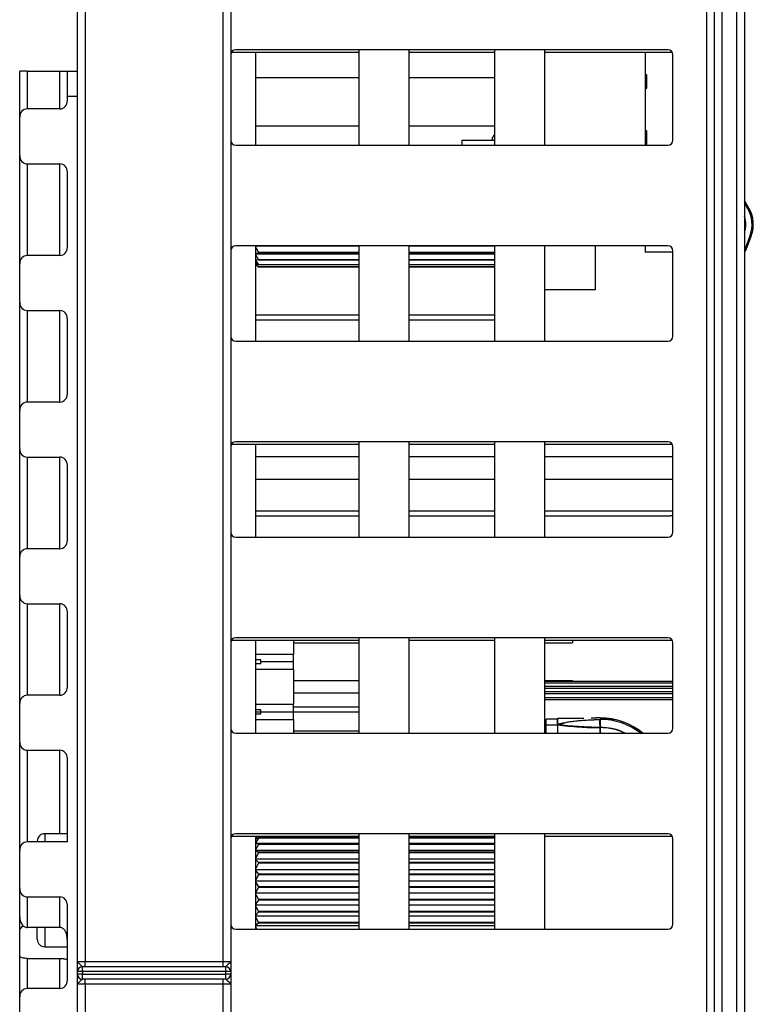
# Model space of a CAD drawing. Header units: millimetres. Extents: x 0 to 594, y 0 to 420.
# Tile 43 of 94: x 193 to 223, y 340 to 379. Entities that reach past the tile are written whole.
import ezdxf

# ---------------------------------------------------------------- set-up
doc = ezdxf.new("R2010")
doc.units = ezdxf.units.MM

msp = doc.modelspace()

# ---------------------------------------------------------------- linework, layer by layer
at = {"color": 7, "linetype": 'Continuous', "lineweight": 25}
for p, q in [((195.735, 341.244), (195.735, 392.484)), ((196.035, 392.484), (196.035, 341.244)), ((201.535, 341.244), (201.535, 392.484)), ((201.835, 392.484), (201.835, 341.244)), ((221.985, 325.122), (221.985, 392.484)), ((222.285, 392.484), (222.285, 325.122)), ((220.785, 334.936), (220.785, 382.775)), ((221.085, 334.936), (221.085, 382.775)), ((221.385, 382.775), (221.385, 334.936)), ((201.862, 377.434), (206.935, 377.434)), ((219.235, 377.534), (202.035, 377.534)), ((202.835, 373.734), (202.835, 377.434)), ((206.935, 377.534), (206.935, 373.734)), ((208.935, 373.734), (208.935, 377.534)), ((208.935, 377.434), (212.335, 377.434)), ((212.335, 377.534), (212.335, 373.734)), ((214.335, 373.734), (214.335, 377.534)), ((214.335, 377.434), (219.409, 377.434)), ((218.335, 377.434), (218.335, 373.734)), ((219.435, 373.934), (219.435, 377.334)), ((193.435, 374.852), (193.435, 376.676)), ((193.735, 376.676), (193.435, 376.676)), ((193.735, 376.676), (195.035, 376.676)), ((193.735, 376.676), (193.735, 375.18)), ((195.035, 376.676), (195.335, 376.676)), ((195.035, 375.18), (195.035, 376.676)), ((195.335, 376.676), (195.735, 376.676)), ((195.335, 375.676), (195.335, 376.676)), ((202.835, 376.434), (206.935, 376.434)), ((208.935, 376.434), (212.335, 376.434)), ((218.335, 376.539), (218.343, 376.539)), ((218.343, 376.539), (218.343, 376.009)), ((218.393, 376.539), (218.343, 376.539)), ((218.393, 376.009), (218.393, 376.539)), ((218.335, 376.009), (218.343, 376.009)), ((218.343, 376.009), (218.393, 376.009)), ((195.335, 375.509), (195.335, 375.676)), ((195.735, 375.676), (195.335, 375.676)), ((195.035, 375.18), (193.735, 375.18)), ((193.435, 373.319), (193.435, 374.852)), ((206.935, 374.494), (202.835, 374.494)), ((212.335, 374.494), (208.935, 374.494)), ((218.343, 374.309), (218.335, 374.309)), ((218.343, 374.309), (218.343, 373.779)), ((218.393, 374.309), (218.343, 374.309)), ((218.393, 373.779), (218.393, 374.309)), ((211.035, 373.934), (211.035, 373.734)), ((211.035, 373.934), (212.335, 373.934)), ((212.235, 373.934), (212.235, 373.96)), ((202.035, 373.734), (219.235, 373.734)), ((218.335, 373.779), (218.343, 373.779)), ((218.343, 373.779), (218.393, 373.779)), ((193.435, 369.017), (193.435, 373.319)), ((193.735, 372.991), (195.035, 372.991)), ((193.735, 372.991), (193.735, 369.346)), ((195.035, 369.346), (195.035, 372.991)), ((195.335, 369.674), (195.335, 372.663)), ((222.461, 371.234), (222.285, 371.538)), ((222.418, 371.209), (222.285, 371.438)), ((222.418, 371.209), (222.461, 371.234)), ((222.51, 370.156), (222.285, 369.539)), ((222.377, 369.645), (222.557, 370.139)), ((222.51, 370.156), (222.557, 370.139)), ((219.235, 369.734), (202.035, 369.734)), ((202.835, 365.934), (202.835, 369.734)), ((206.935, 369.717), (202.835, 369.717)), ((202.835, 369.665), (202.935, 369.466)), ((206.935, 369.734), (206.935, 365.934)), ((208.935, 365.934), (208.935, 369.734)), ((212.335, 369.717), (208.935, 369.717)), ((212.335, 369.734), (212.335, 365.934)), ((214.335, 365.934), (214.335, 369.734)), ((216.335, 369.734), (216.335, 367.984)), ((218.335, 369.734), (218.335, 369.484)), ((219.435, 366.134), (219.435, 369.534)), ((222.33, 369.662), (222.377, 369.645)), ((195.035, 369.346), (193.735, 369.346)), ((202.935, 369.447), (202.835, 369.41)), ((206.935, 369.4), (202.835, 369.4)), ((202.835, 369.353), (202.935, 369.172)), ((202.935, 369.158), (202.835, 369.167)), ((202.835, 369.129), (202.935, 368.976)), ((206.935, 369.466), (202.935, 369.466)), ((202.935, 369.466), (202.935, 369.447)), ((206.935, 369.447), (202.935, 369.447)), ((206.935, 369.172), (202.935, 369.172)), ((202.935, 369.172), (202.935, 369.158)), ((206.935, 369.158), (202.935, 369.158)), ((212.335, 369.466), (208.935, 369.466)), ((212.335, 369.447), (208.935, 369.447)), ((212.335, 369.4), (208.935, 369.4)), ((212.335, 369.172), (208.935, 369.172)), ((212.335, 369.158), (208.935, 369.158)), ((219.435, 369.484), (218.335, 369.484)), ((193.435, 367.485), (193.435, 369.017)), ((202.935, 368.968), (202.835, 369.023)), ((202.835, 369.006), (202.935, 368.888)), ((202.835, 368.984), (202.873, 368.946)), ((202.935, 368.887), (202.874, 368.947)), ((206.935, 368.976), (202.935, 368.976)), ((202.935, 368.976), (202.935, 368.968)), ((206.935, 368.968), (202.935, 368.968)), ((206.935, 368.888), (202.935, 368.888)), ((202.935, 368.888), (202.935, 368.887)), ((206.935, 368.887), (202.935, 368.887)), ((212.335, 368.976), (208.935, 368.976)), ((212.335, 368.968), (208.935, 368.968)), ((212.335, 368.888), (208.935, 368.888)), ((212.335, 368.887), (208.935, 368.887)), ((216.335, 367.984), (214.335, 367.984)), ((193.435, 363.183), (193.435, 367.485)), ((193.735, 367.157), (195.035, 367.157)), ((193.735, 367.157), (193.735, 363.511)), ((195.035, 363.511), (195.035, 367.157)), ((195.335, 363.84), (195.335, 366.828)), ((202.835, 366.984), (206.935, 366.984)), ((202.835, 366.784), (206.935, 366.784)), ((208.935, 366.984), (212.335, 366.984)), ((208.935, 366.784), (212.335, 366.784)), ((202.035, 365.934), (219.235, 365.934)), ((195.035, 363.511), (193.735, 363.511)), ((193.435, 361.65), (193.435, 363.183)), ((201.862, 361.834), (206.935, 361.834)), ((219.235, 361.934), (202.035, 361.934)), ((202.835, 358.134), (202.835, 361.834)), ((206.935, 361.934), (206.935, 358.134)), ((208.935, 358.134), (208.935, 361.934)), ((208.935, 361.834), (212.335, 361.834)), ((212.335, 361.934), (212.335, 358.134)), ((214.335, 358.134), (214.335, 361.934)), ((214.335, 361.834), (219.409, 361.834)), ((219.435, 358.334), (219.435, 361.734)), ((193.435, 357.349), (193.435, 361.65)), ((193.735, 361.322), (195.035, 361.322)), ((193.735, 361.322), (193.735, 357.677)), ((195.035, 357.677), (195.035, 361.322)), ((206.935, 361.334), (202.835, 361.334)), ((212.335, 361.334), (208.935, 361.334)), ((219.435, 361.334), (214.335, 361.334)), ((195.335, 358.005), (195.335, 360.994)), ((206.935, 360.434), (202.835, 360.434)), ((212.335, 360.434), (208.935, 360.434)), ((219.435, 360.434), (214.335, 360.434)), ((202.835, 359.184), (206.935, 359.184)), ((202.835, 358.984), (206.935, 358.984)), ((208.935, 359.184), (212.335, 359.184)), ((208.935, 358.984), (212.335, 358.984)), ((214.335, 359.184), (219.435, 359.184)), ((214.335, 358.984), (219.335, 358.984)), ((202.035, 358.134), (219.235, 358.134)), ((195.035, 357.677), (193.735, 357.677)), ((193.435, 355.816), (193.435, 357.349)), ((193.435, 351.514), (193.435, 355.816)), ((193.735, 355.488), (195.035, 355.488)), ((193.735, 355.488), (193.735, 351.843)), ((195.035, 351.843), (195.035, 355.488)), ((195.335, 352.171), (195.335, 355.159)), ((201.862, 354.034), (206.935, 354.034)), ((219.235, 354.134), (202.035, 354.134)), ((202.835, 350.334), (202.835, 354.034)), ((204.335, 354.034), (204.335, 353.484)), ((204.335, 353.934), (206.935, 353.934)), ((206.935, 354.134), (206.935, 350.334)), ((208.935, 350.334), (208.935, 354.134)), ((208.935, 354.034), (212.335, 354.034)), ((212.335, 354.134), (212.335, 350.334)), ((214.335, 350.334), (214.335, 354.134)), ((214.335, 354.034), (219.409, 354.034)), ((214.335, 353.934), (215.435, 353.934)), ((215.435, 354.034), (215.435, 353.934)), ((219.435, 350.534), (219.435, 353.934)), ((202.835, 353.484), (204.335, 353.484)), ((204.335, 353.184), (204.335, 353.484)), ((203.035, 353.259), (202.835, 353.259)), ((202.835, 353.109), (203.035, 353.109)), ((203.035, 353.184), (203.035, 353.259)), ((203.035, 353.109), (203.035, 353.184)), ((203.035, 353.184), (204.335, 353.184)), ((204.335, 352.884), (204.335, 353.184)), ((202.835, 352.884), (204.335, 352.884)), ((204.335, 352.884), (204.335, 351.484)), ((204.335, 352.434), (206.935, 352.434)), ((214.335, 352.434), (215.435, 352.434)), ((219.435, 352.395), (214.335, 352.395)), ((219.435, 352.321), (214.335, 352.321)), ((215.435, 352.434), (215.435, 352.395)), ((204.335, 351.934), (206.935, 351.934)), ((219.435, 352.186), (214.335, 352.186)), ((219.435, 352.112), (214.335, 352.112)), ((219.435, 351.977), (214.335, 351.977)), ((219.435, 351.903), (214.335, 351.903)), ((193.435, 349.982), (193.435, 351.514)), ((195.035, 351.843), (193.735, 351.843)), ((219.435, 351.737), (214.335, 351.737)), ((219.435, 351.663), (214.335, 351.663)), ((202.835, 351.484), (204.335, 351.484)), ((203.035, 351.259), (202.835, 351.259)), ((202.835, 351.184), (203.035, 351.184)), ((202.835, 351.109), (203.035, 351.109)), ((203.035, 351.184), (203.035, 351.259)), ((203.035, 351.184), (204.335, 351.184)), ((203.035, 351.109), (203.035, 351.184)), ((204.335, 351.184), (204.335, 351.484)), ((204.335, 351.384), (206.935, 351.384)), ((204.335, 350.884), (204.335, 351.184)), ((204.335, 351.184), (206.935, 351.184)), ((202.835, 350.884), (204.335, 350.884)), ((204.335, 350.884), (204.335, 350.334)), ((214.835, 350.896), (214.385, 350.896)), ((214.835, 350.684), (214.835, 350.914)), ((216.535, 350.944), (216.451, 350.939)), ((216.535, 350.945), (216.535, 350.884)), ((202.035, 350.334), (219.235, 350.334)), ((204.335, 350.434), (206.935, 350.434)), ((214.385, 350.671), (214.835, 350.671)), ((214.835, 350.684), (214.835, 350.334)), ((216.535, 350.559), (216.535, 350.334)), ((193.435, 345.68), (193.435, 349.982)), ((193.735, 349.653), (195.035, 349.653)), ((193.735, 349.653), (193.735, 346.008)), ((195.035, 346.334), (195.035, 349.653)), ((195.335, 346.008), (195.335, 349.325)), ((195.335, 346.008), (193.735, 346.008)), ((194.135, 346.008), (194.135, 346.034)), ((195.335, 346.334), (194.435, 346.334)), ((194.435, 346.334), (194.435, 346.008)), ((201.862, 346.234), (206.935, 346.234)), ((219.235, 346.334), (202.035, 346.334)), ((202.887, 346.234), (202.835, 346.163)), ((202.835, 346.227), (202.844, 346.234)), ((202.835, 342.534), (202.835, 346.234)), ((202.835, 346.136), (202.935, 346.168)), ((202.935, 346.157), (202.835, 345.989)), ((202.935, 346.168), (202.935, 346.157)), ((206.935, 346.168), (202.935, 346.168)), ((206.935, 346.157), (202.935, 346.157)), ((206.935, 346.334), (206.935, 342.534)), ((208.935, 342.534), (208.935, 346.334)), ((208.935, 346.234), (212.335, 346.234)), ((212.335, 346.168), (208.935, 346.168)), ((212.335, 346.157), (208.935, 346.157)), ((212.335, 346.334), (212.335, 342.534)), ((214.335, 342.534), (214.335, 346.334)), ((214.335, 346.234), (219.409, 346.234)), ((219.435, 342.734), (219.435, 346.134)), ((193.435, 344.147), (193.435, 345.68)), ((206.935, 345.945), (202.835, 345.945)), ((202.835, 345.941), (202.935, 345.927)), ((202.935, 345.911), (202.835, 345.72)), ((206.935, 345.67), (202.835, 345.67)), ((202.835, 345.654), (202.935, 345.594)), ((202.935, 345.927), (202.935, 345.911)), ((206.935, 345.927), (202.935, 345.927)), ((206.935, 345.911), (202.935, 345.911)), ((212.335, 345.945), (208.935, 345.945)), ((212.335, 345.927), (208.935, 345.927)), ((212.335, 345.911), (208.935, 345.911)), ((212.335, 345.67), (208.935, 345.67)), ((202.935, 345.573), (202.835, 345.369)), ((206.935, 345.315), (202.835, 345.315)), ((202.835, 345.288), (202.935, 345.185)), ((202.935, 345.594), (202.935, 345.573)), ((206.935, 345.594), (202.935, 345.594)), ((206.935, 345.573), (202.935, 345.573)), ((212.335, 345.594), (208.935, 345.594)), ((212.335, 345.573), (208.935, 345.573)), ((212.335, 345.315), (208.935, 345.315)), ((202.935, 345.161), (202.835, 344.953)), ((206.935, 344.898), (202.835, 344.898)), ((202.835, 344.861), (202.935, 344.721)), ((202.935, 345.185), (202.935, 345.161)), ((206.935, 345.185), (202.935, 345.185)), ((206.935, 345.161), (202.935, 345.161)), ((212.335, 345.185), (208.935, 345.185)), ((212.335, 345.161), (208.935, 345.161)), ((212.335, 344.898), (208.935, 344.898)), ((202.935, 344.694), (202.835, 344.493)), ((206.935, 344.441), (202.835, 344.441)), ((202.935, 344.721), (202.935, 344.694)), ((206.935, 344.721), (202.935, 344.721)), ((206.935, 344.694), (202.935, 344.694)), ((212.335, 344.721), (208.935, 344.721)), ((212.335, 344.694), (208.935, 344.694)), ((212.335, 344.441), (208.935, 344.441)), ((193.435, 343.03), (193.435, 344.147)), ((202.835, 344.396), (202.935, 344.225)), ((202.935, 344.197), (202.835, 344.013)), ((202.935, 344.225), (202.935, 344.197)), ((206.935, 344.225), (202.935, 344.225)), ((206.935, 344.197), (202.935, 344.197)), ((212.335, 344.225), (208.935, 344.225)), ((212.335, 344.197), (208.935, 344.197)), ((193.735, 343.819), (195.035, 343.819)), ((193.735, 343.819), (193.735, 342.602)), ((195.035, 342.602), (195.035, 343.819)), ((206.935, 343.965), (202.835, 343.965)), ((202.835, 343.915), (202.935, 343.721)), ((202.935, 343.694), (202.835, 343.537)), ((202.935, 343.721), (202.935, 343.694)), ((206.935, 343.721), (202.935, 343.721)), ((206.935, 343.694), (202.935, 343.694)), ((212.335, 343.965), (208.935, 343.965)), ((212.335, 343.721), (208.935, 343.721)), ((212.335, 343.694), (208.935, 343.694)), ((195.335, 340.502), (195.335, 343.49)), ((206.935, 343.496), (202.835, 343.496)), ((202.835, 343.442), (202.935, 343.236)), ((212.335, 343.496), (208.935, 343.496)), ((193.435, 342.447), (193.435, 343.03)), ((202.935, 343.211), (202.835, 343.088)), ((206.935, 343.056), (202.835, 343.056)), ((202.835, 343.001), (202.935, 342.794)), ((202.935, 343.236), (202.935, 343.211)), ((206.935, 343.236), (202.935, 343.236)), ((206.935, 343.211), (202.935, 343.211)), ((212.335, 343.236), (208.935, 343.236)), ((212.335, 343.211), (208.935, 343.211)), ((212.335, 343.056), (208.935, 343.056)), ((195.035, 342.602), (193.735, 342.602)), ((194.135, 342.134), (194.135, 342.602)), ((194.435, 342.602), (194.435, 341.834)), ((202.035, 342.534), (219.235, 342.534)), ((202.935, 342.771), (202.835, 342.689)), ((206.935, 342.667), (202.835, 342.667)), ((202.835, 342.615), (202.876, 342.534)), ((206.935, 342.794), (202.935, 342.794)), ((202.935, 342.794), (202.935, 342.771)), ((206.935, 342.771), (202.935, 342.771)), ((212.335, 342.794), (208.935, 342.794)), ((212.335, 342.771), (208.935, 342.771)), ((212.335, 342.667), (208.935, 342.667)), ((193.435, 341.491), (193.435, 342.447)), ((194.435, 341.834), (195.335, 341.834)), ((193.435, 339.845), (193.435, 341.491)), ((193.735, 341.371), (195.035, 341.371)), ((193.735, 341.371), (193.735, 340.174)), ((195.035, 340.174), (195.035, 341.371)), ((195.735, 341.244), (196.035, 341.244)), ((195.935, 340.844), (195.935, 341.044)), ((195.935, 341.044), (201.635, 341.044)), ((196.035, 341.044), (196.035, 341.244)), ((196.035, 341.244), (201.535, 341.244)), ((201.535, 341.044), (201.535, 341.244)), ((201.535, 341.244), (201.835, 341.244)), ((201.635, 340.844), (201.635, 341.044)), ((195.735, 340.744), (195.735, 340.844)), ((195.935, 340.844), (195.735, 340.844)), ((195.935, 340.744), (195.735, 340.744)), ((195.935, 340.844), (195.935, 340.744)), ((201.635, 340.844), (195.935, 340.844)), ((195.935, 340.744), (201.635, 340.744)), ((195.935, 340.544), (195.935, 340.744)), ((201.635, 340.544), (195.935, 340.544)), ((196.035, 340.344), (196.035, 340.544)), ((201.535, 340.344), (201.535, 340.544)), ((201.835, 340.844), (201.635, 340.844)), ((201.635, 340.744), (201.635, 340.844)), ((201.635, 340.544), (201.635, 340.744)), ((201.835, 340.744), (201.635, 340.744)), ((201.835, 340.844), (201.835, 340.744)), ((195.035, 340.174), (193.735, 340.174)), ((196.035, 340.344), (195.735, 340.344)), ((195.735, 339.244), (195.735, 340.344)), ((201.535, 340.344), (196.035, 340.344)), ((196.035, 340.344), (196.035, 339.244)), ((201.835, 340.344), (201.535, 340.344)), ((201.535, 339.244), (201.535, 340.344)), ((201.835, 340.344), (201.835, 339.244)), ((193.435, 338.313), (193.435, 339.845))]:
    msp.add_line(p, q, dxfattribs=at)
for centre, radius, start, end in [((202.035, 377.334), 0.2, 90, 180), ((219.235, 377.334), 0.2, 0, 90), ((202.035, 373.934), 0.2, 180, 270), ((212.435, 373.96), 0.2, 120, 180), ((219.235, 373.934), 0.2, 270, 0), ((221.335, 370.584), 1.25, 340, 30), ((221.335, 370.584), 1.3, 340, 30), ((221.335, 370.584), 1, 341.8051, 18.1949), ((202.035, 369.534), 0.2, 90, 180), ((219.235, 369.534), 0.2, 0, 90), ((221.766, 369.868), 0.65, 322.9669, 340), ((202.035, 366.134), 0.2, 180, 270), ((219.235, 366.134), 0.2, 270, 0), ((202.035, 361.734), 0.2, 90, 180), ((219.235, 361.734), 0.2, 0, 90), ((219.335, 358.684), 0.3, 70.5288, 90), ((202.035, 358.334), 0.2, 180, 270), ((219.235, 358.334), 0.2, 270, 0), ((202.035, 353.934), 0.2, 90, 180), ((219.235, 353.934), 0.2, 0, 90), ((216.536, 348.289), 2.656, 49.8406, 90.0159), ((216.536, 348.227), 2.656, 52.4657, 90.0144), ((202.035, 350.534), 0.2, 180, 270), ((216.536, 348.201), 2.357, 64.7608, 90.0052), ((219.235, 350.534), 0.2, 270, 0), ((194.435, 346.034), 0.3, 90, 180), ((202.035, 346.134), 0.2, 90, 180), ((219.235, 346.134), 0.2, 0, 90), ((202.035, 342.734), 0.2, 180, 270), ((219.235, 342.734), 0.2, 270, 0), ((194.435, 342.134), 0.3, 180, 270), ((195.935, 340.844), 0.2, 90, 180), ((201.635, 340.844), 0.2, 0, 90), ((195.935, 340.744), 0.2, 180, 270), ((201.635, 340.744), 0.2, 270, 0)]:
    msp.add_arc(centre, radius, start, end, dxfattribs=at)
for centre, major_axis, start_param, end_param in [((195.035, 375.509), (0, 0.328), 3.141593, 4.712389), ((193.735, 374.852), (0, 0.328), 0, 1.570796), ((193.735, 373.319), (0, -0.328), 4.712389, 6.283185), ((195.035, 372.663), (0, -0.328), 1.570796, 3.141593), ((195.035, 369.674), (0, 0.328), 3.141593, 4.712389), ((193.735, 369.017), (0, 0.328), 0, 1.570796), ((193.735, 367.485), (0, -0.328), 4.712389, 6.283185), ((195.035, 366.828), (0, -0.328), 1.570796, 3.141593), ((195.035, 363.84), (0, 0.328), 3.141593, 4.712389), ((193.735, 363.183), (0, 0.328), 0, 1.570796), ((193.735, 361.65), (0, -0.328), 4.712389, 6.283185), ((195.035, 360.994), (0, -0.328), 1.570796, 3.141593), ((195.035, 358.005), (0, 0.328), 3.141593, 4.712389), ((193.735, 357.349), (0, 0.328), 0, 1.570796), ((193.735, 355.816), (0, -0.328), 4.712389, 6.283185), ((195.035, 355.159), (0, -0.328), 1.570796, 3.141593), ((195.035, 352.171), (0, 0.328), 3.141593, 4.712389), ((193.735, 351.514), (0, 0.328), 0, 1.570796), ((193.735, 349.982), (0, -0.328), 4.712389, 6.283185), ((195.035, 349.325), (0, -0.328), 1.570796, 3.141593), ((193.735, 345.68), (0, 0.328), 0, 1.570796), ((193.735, 344.147), (0, -0.328), 4.712389, 6.283185), ((195.035, 343.49), (0, -0.328), 1.570796, 3.141593), ((193.735, 339.845), (0, 0.328), 0, 1.570796), ((195.035, 340.502), (0, 0.328), 3.141593, 4.712389)]:
    msp.add_ellipse(centre, major_axis=major_axis, ratio=0.913545, start_param=start_param, end_param=end_param, dxfattribs=at)
for points, knots in [([(214.385, 350.671), (214.385, 350.728), (214.385, 350.841), (214.385, 350.904), (214.385, 350.891), (214.385, 350.888)], [0, 0, 0, 0, 0.448045, 0.899254, 1, 1, 1, 1]), ([(215.888, 350.916), (215.798, 350.916), (215.474, 350.915), (215.103, 350.916), (214.835, 350.916)], [0, 0, 0, 0, 0.278015, 1, 1, 1, 1]), ([(214.835, 350.889), (214.835, 350.891), (214.835, 350.904), (214.835, 350.838), (214.835, 350.727), (214.835, 350.671)], [0, 0, 0, 0, 0.080974, 0.540418, 1, 1, 1, 1]), ([(214.835, 350.671), (215.009, 350.718), (215.366, 350.813), (215.939, 350.854), (216.332, 350.874), (216.535, 350.884)], [0, 0, 0, 0, 0.313777, 0.644673, 1, 1, 1, 1]), ([(214.835, 350.684), (214.97, 350.732), (215.11, 350.761), (215.392, 350.807), (215.534, 350.822), (215.962, 350.859), (216.25, 350.873), (216.535, 350.884)], [0, 0, 0, 0, 0.25, 0.25, 0.5, 0.5, 1, 1, 1, 1]), ([(216.535, 350.945), (216.479, 350.943), (216.36, 350.939), (216.242, 350.932), (216.18, 350.928)], [0, 0, 0, 0, 0.474414, 1, 1, 1, 1]), ([(216.535, 350.945), (216.535, 350.945), (216.424, 350.941), (216.305, 350.938), (216.187, 350.931), (216.18, 350.93)], [0, 0, 0, 0, 0.000169, 0.941886, 1, 1, 1, 1]), ([(216.535, 350.555), (216.535, 350.576), (216.534, 350.618), (216.533, 350.68), (216.532, 350.736), (216.532, 350.8), (216.533, 350.862), (216.535, 350.877), (216.535, 350.884)], [0, 0, 0, 0, 0.1326, 0.265602, 0.395746, 0.520569, 0.765667, 1, 1, 1, 1]), ([(216.535, 350.944), (216.754, 350.926), (217.275, 350.886), (217.851, 350.645), (218.136, 350.396), (218.193, 350.346)], [0, 0, 0, 0, 0.366827, 0.873387, 1, 1, 1, 1]), ([(216.535, 350.884), (216.535, 350.877), (216.535, 350.838), (216.535, 350.718), (216.535, 350.638), (216.535, 350.559)], [0, 0, 0, 0, 0.5, 0.5, 1, 1, 1, 1]), ([(214.385, 350.325), (214.385, 350.37), (214.385, 350.497), (214.385, 350.603), (214.385, 350.671)], [0, 0, 0, 0, 0.3483965, 1, 1, 1, 1]), ([(216.535, 350.559), (216.249, 350.566), (215.962, 350.576), (215.534, 350.604), (215.392, 350.616), (215.11, 350.645), (214.97, 350.664), (214.835, 350.684)], [0, 0, 0, 0, 0.5, 0.5, 0.75, 0.75, 1, 1, 1, 1]), ([(214.835, 350.671), (215.128, 350.636), (215.688, 350.569), (216.261, 350.559), (216.535, 350.555)], [0, 0, 0, 0, 0.522331, 1, 1, 1, 1]), ([(214.835, 350.671), (214.835, 350.603), (214.835, 350.5), (214.835, 350.375), (214.835, 350.334)], [0, 0, 0, 0, 0.666481, 1, 1, 1, 1]), ([(216.535, 350.35), (216.535, 350.384), (216.535, 350.452), (216.535, 350.521), (216.535, 350.555)], [0, 0, 0, 0, 0.499999, 1, 1, 1, 1]), ([(217.498, 350.334), (217.476, 350.348), (217.203, 350.536), (216.855, 350.546), (216.535, 350.555)], [0, 0, 0, 0, 0.078541, 1, 1, 1, 1]), ([(193.435, 343.03), (193.442, 342.963), (193.455, 342.844), (193.528, 342.715), (193.604, 342.643), (193.67, 342.608), (193.715, 342.604), (193.735, 342.602)], [0, 0, 0, 0, 0.355569, 0.630213, 0.782768, 0.90046, 1, 1, 1, 1]), ([(193.435, 342.447), (193.439, 342.475), (193.445, 342.532), (193.499, 342.606), (193.549, 342.653), (193.584, 342.665), (193.586, 342.666)], [0, 0, 0, 0, 0.325594, 0.651408, 0.972134, 1, 1, 1, 1]), ([(195.335, 342.081), (195.331, 342.17), (195.326, 342.289), (195.262, 342.446), (195.208, 342.524), (195.143, 342.575), (195.086, 342.598), (195.05, 342.601), (195.035, 342.602)], [0, 0, 0, 0, 0.46158, 0.615602, 0.770422, 0.865149, 0.945552, 1, 1, 1, 1]), ([(193.735, 341.371), (193.715, 341.371), (193.671, 341.372), (193.599, 341.379), (193.518, 341.397), (193.451, 341.432), (193.44, 341.471), (193.435, 341.491)], [0, 0, 0, 0, 0.09615, 0.215344, 0.398664, 0.698815, 1, 1, 1, 1]), ([(195.035, 341.371), (195.058, 341.37), (195.104, 341.369), (195.173, 341.362), (195.248, 341.349), (195.277, 341.342), (195.296, 341.338)], [0, 0, 0, 0, 0.162114, 0.322991, 0.570757, 1, 1, 1, 1]), ([(195.935, 341.044), (195.93, 341.046), (195.92, 341.051), (195.886, 341.089), (195.828, 341.141), (195.773, 341.183), (195.742, 341.216), (195.735, 341.234), (195.735, 341.244), (195.735, 341.244)], [0, 0, 0, 0, 0.119909, 0.270833, 0.477126, 0.702544, 0.841121, 0.993552, 1, 1, 1, 1]), ([(195.735, 340.844), (195.735, 340.848), (195.735, 340.856), (195.735, 340.922), (195.735, 341.02), (195.735, 341.114), (195.735, 341.185), (195.735, 341.223), (195.735, 341.243), (195.735, 341.244)], [0, 0, 0, 0, 0.1888393, 0.4015708, 0.6291233, 0.810197, 0.9020586, 0.9940254, 1, 1, 1, 1]), ([(201.835, 341.244), (201.835, 341.244), (201.835, 341.234), (201.828, 341.216), (201.797, 341.183), (201.742, 341.141), (201.684, 341.089), (201.651, 341.051), (201.64, 341.046), (201.635, 341.044)], [0, 0, 0, 0, 0.006448, 0.158879, 0.297456, 0.522874, 0.729167, 0.880091, 1, 1, 1, 1]), ([(201.835, 341.244), (201.835, 341.243), (201.835, 341.223), (201.835, 341.185), (201.835, 341.114), (201.835, 341.02), (201.835, 340.922), (201.835, 340.856), (201.835, 340.848), (201.835, 340.844)], [0, 0, 0, 0, 0.005975, 0.097941, 0.189803, 0.370877, 0.598429, 0.811161, 1, 1, 1, 1]), ([(195.735, 340.344), (195.735, 340.345), (195.735, 340.365), (195.735, 340.403), (195.735, 340.474), (195.735, 340.568), (195.735, 340.666), (195.735, 340.732), (195.735, 340.74), (195.735, 340.744)], [0, 0, 0, 0, 0.0059746, 0.0979414, 0.189803, 0.3708767, 0.5984292, 0.8111607, 1, 1, 1, 1]), ([(195.935, 340.544), (195.93, 340.542), (195.92, 340.537), (195.886, 340.499), (195.828, 340.447), (195.773, 340.405), (195.742, 340.372), (195.735, 340.354), (195.735, 340.345), (195.735, 340.344)], [0, 0, 0, 0, 0.119909, 0.270833, 0.477126, 0.702544, 0.841121, 0.993552, 1, 1, 1, 1]), ([(201.835, 340.344), (201.835, 340.345), (201.835, 340.354), (201.828, 340.372), (201.797, 340.405), (201.742, 340.447), (201.684, 340.499), (201.651, 340.537), (201.64, 340.542), (201.635, 340.544)], [0, 0, 0, 0, 0.006448, 0.158879, 0.297456, 0.522874, 0.729167, 0.880091, 1, 1, 1, 1]), ([(201.835, 340.744), (201.835, 340.74), (201.835, 340.732), (201.835, 340.666), (201.835, 340.568), (201.835, 340.474), (201.835, 340.403), (201.835, 340.365), (201.835, 340.345), (201.835, 340.344)], [0, 0, 0, 0, 0.188839, 0.401571, 0.629123, 0.810197, 0.902059, 0.994025, 1, 1, 1, 1])]:
    msp.add_open_spline(points, degree=3, knots=knots, dxfattribs=at)

doc.saveas('drawing.dxf')
